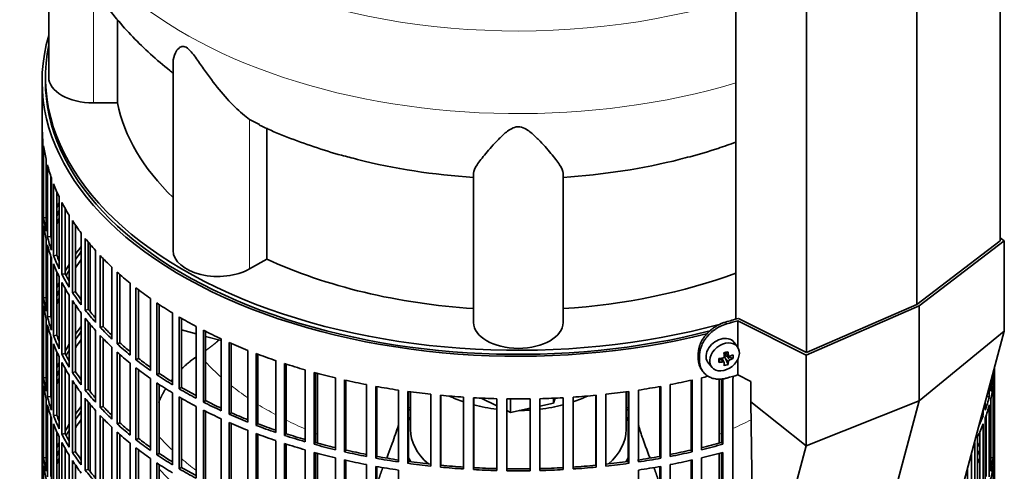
# Model space of a CAD drawing. Header units: millimetres. Extents: x 481 to 1373, y -1380 to 1448.
# Tile 6 of 28: x 1074 to 1370, y -1103 to -967. Entities that reach past the tile are written whole.
import ezdxf

# ---------------------------------------------------------------- set-up
doc = ezdxf.new("R2010")
doc.units = ezdxf.units.MM
for name, color, linetype in [('M5X8_UNI7687', 7, 'Continuous'), ('MID_344-2', 7, 'Continuous'), ('VSI184-254_GIUNT', 7, 'Continuous'), ('VSI344-454_FILTR', 7, 'Continuous'), ('VSI344-454_SUPPO', 7, 'Continuous'), ('VSI344-454_TERMI', 7, 'Continuous'), ('VSI344_DIFFUSORE', 7, 'Continuous')]:
    doc.layers.add(name, color=color, linetype=linetype)

# ---------------------------------------------------------------- blocks, each defined once
blk = doc.blocks.new('SE4')
at = {"layer": 'M5X8_UNI7687', "color": 7, "linetype": 'Continuous', "lineweight": 35}
for p, q in [((1289.86, -1065.87), (1288.86, -1064.52)), ((1286.05, -1067.58), (1287.22, -1068.59)), ((1286.13, -1067.65), (1286.13, -1068.53)), ((1281.08, -1070.8), (1282.19, -1072.06)), ((1284.26, -1070.54), (1284.62, -1069.35)), ((1285.79, -1070.53), (1285.09, -1069.27)), ((1287.01, -1071.14), (1286.1, -1069.17)), ((1288.5, -1069.4), (1286.55, -1068.64))]:
    blk.add_line(p, q, dxfattribs=at)
at = {"layer": 'M5X8_UNI7687', "color": 4, "linetype": 'Continuous', "lineweight": 9}
for p, q in [((1286.18, -1067.55), (1287.11, -1068.35)), ((1285.37, -1070.38), (1284.78, -1069.33)), ((1287.11, -1070.32), (1286.1, -1069.17)), ((1286.55, -1068.64), (1287.56, -1069.79))]:
    blk.add_line(p, q, dxfattribs=at)
at = {"layer": 'M5X8_UNI7687', "color": 7, "linetype": 'Continuous', "lineweight": 35}
for centre, major_axis, ratio, start_param, end_param in [((1284.9, -1067.57), (3.89, 3.14), 0.739997, 0, 3.172175), ((1284.9, -1067.57), (3.89, 3.14), 0.739997, 6.252603, 6.283185), ((1283.21, -1067.98), (8.97, 2.29), 0.035701, -1.293098, -1.143406), ((1282.43, -1064.3), (2.06, -9.79), 0.279258, 1.046834, 1.161394), ((1282.15, -1064.37), (3.16, -9.49), 0.408248, 1.007206, 1.121766), ((1282.29, -1064.46), (9.99, 0.43), 0.510658, -1.393505, -1.278945), ((1285.99, -1064.73), (-1.01, -9.2), 0.152739, -1.021742, -0.87205), ((1282.29, -1064.21), (9.99, -0.48), 0.639648, -1.340934, -1.226375), ((1282.43, -1064.3), (2.06, -9.79), 0.279258, 0.690017, 0.804576), ((1286.36, -1068.82), (0.391, 0.312), 0.744948, 1.56038, 2.087178), ((1286.56, -1069.05), (-0.449, 0.845), 0.482969, 0.934611, 1.452812), ((1286.56, -1069.05), (-0.837, 0.408), 0.40333, 4.914112, 5.432313), ((1282.15, -1064.37), (3.16, -9.49), 0.408248, 0.650389, 0.764948), ((1282.29, -1064.46), (9.99, 0.43), 0.510658, -1.036687, -0.922127), ((1282.29, -1064.21), (9.99, -0.48), 0.639648, -0.984117, -0.869557), ((1280.44, -1066.23), (6.65, -6.44), 0.71261, 0.529363, 0.679055), ((1283.21, -1062.98), (7.61, -5.28), 0.901051, 5.557555, 5.707247)]:
    blk.add_ellipse(centre, major_axis=major_axis, ratio=ratio, start_param=start_param, end_param=end_param, dxfattribs=at)
blk.add_ellipse((1285.96, -1068.88), major_axis=(-3.84, -3.1), ratio=0.739997, dxfattribs=at)
for points in [[(1285.37, -1069.22), (1285.39, -1069.22), (1285.42, -1069.21), (1285.47, -1069.2), (1285.51, -1069.18), (1285.55, -1069.15), (1285.59, -1069.13), (1285.63, -1069.1), (1285.67, -1069.07), (1285.7, -1069.03), (1285.73, -1068.99), (1285.76, -1068.95), (1285.78, -1068.91), (1285.8, -1068.87), (1285.81, -1068.83), (1285.82, -1068.78), (1285.82, -1068.74), (1285.82, -1068.71), (1285.82, -1068.69)], [(1285.82, -1070.67), (1285.82, -1070.65), (1285.82, -1070.63), (1285.82, -1070.59), (1285.81, -1070.56), (1285.8, -1070.53), (1285.78, -1070.5), (1285.76, -1070.48), (1285.73, -1070.45), (1285.7, -1070.43), (1285.67, -1070.41), (1285.63, -1070.4), (1285.59, -1070.38), (1285.55, -1070.38), (1285.51, -1070.37), (1285.47, -1070.37), (1285.42, -1070.37), (1285.39, -1070.38), (1285.37, -1070.38)], [(1287.11, -1068.35), (1287.11, -1068.36), (1287.11, -1068.39), (1287.12, -1068.43), (1287.14, -1068.47), (1287.15, -1068.5), (1287.17, -1068.53), (1287.2, -1068.56), (1287.22, -1068.59), (1287.25, -1068.61), (1287.29, -1068.63), (1287.32, -1068.64), (1287.36, -1068.65), (1287.4, -1068.66), (1287.44, -1068.66), (1287.48, -1068.65), (1287.52, -1068.65), (1287.55, -1068.64), (1287.56, -1068.63)], [(1287.56, -1069.79), (1287.55, -1069.8), (1287.52, -1069.81), (1287.48, -1069.83), (1287.44, -1069.85), (1287.4, -1069.88), (1287.36, -1069.91), (1287.32, -1069.94), (1287.29, -1069.97), (1287.25, -1070.01), (1287.22, -1070.05), (1287.2, -1070.09), (1287.17, -1070.13), (1287.15, -1070.17), (1287.14, -1070.2), (1287.12, -1070.24), (1287.11, -1070.28), (1287.11, -1070.31), (1287.11, -1070.32)]]:
    blk.add_open_spline(points, degree=3, dxfattribs=at)
at = {"layer": 'MID_344-2', "color": 7, "linetype": 'Continuous', "lineweight": 35}
for p, q in [((1368.96, -1033.91), (1368.96, -665.82)), ((1343.9, -1053.11), (1343.9, -684.78)), ((1289.35, -689.1), (1289.35, -1057.5)), ((1310.64, -1067.58), (1310.64, -699.25))]:
    blk.add_line(p, q, dxfattribs=at)
at = {"layer": 'VSI184-254_GIUNT', "color": 7, "linetype": 'Continuous', "lineweight": 35}
for p, q in [((1191.33, -1079.39), (1191.33, -1090.76)), ((1256.33, -1090.76), (1256.33, -1079.39))]:
    blk.add_line(p, q, dxfattribs=at)
for centre, major_axis, start_param, end_param in [((1223.83, -1066.26), (-32.5, 0), 0.875493, 1.038932), ((1223.83, -1066.26), (-32.5, 0), -4.180525, -4.017085), ((1223.83, -1066.26), (-32.5, 0), 1.14425, 1.369498), ((1223.83, -1066.26), (-32.5, 0), 1.577864, 1.67924), ((1223.83, -1066.26), (-32.5, 0), 1.772095, 1.997343), ((1223.83, -1093.58), (34.5, 0), -3.483762, -3.431632), ((1223.83, -1093.58), (34.5, 0), 0.29004, 0.342169), ((1223.83, -1090.76), (-32.5, 0), 0, 0.584062), ((1223.83, -1090.76), (-32.5, 0), 2.557531, 3.141593), ((1223.83, -1093.58), (34.5, 0), 3.431632, 3.493649), ((1223.83, -1093.58), (34.5, 0), -0.352057, -0.29004)]:
    blk.add_ellipse(centre, major_axis=major_axis, ratio=0.57735, start_param=start_param, end_param=end_param, dxfattribs=at)
at = {"layer": 'VSI344-454_FILTR', "color": 7, "linetype": 'Continuous', "lineweight": 35}
for p, q in [((1080.33, -985.84), (1080.33, -1225.89)), ((1080.34, -1021.19), (1080.34, -999.56)), ((1080.59, -1025.25), (1080.59, -1003.62)), ((1080.79, -1026.97), (1080.79, -1005.33)), ((1081.53, -1031.01), (1081.53, -1009.37)), ((1081.95, -1032.72), (1081.95, -1011.08)), ((1082.93, -1032.62), (1082.93, -1014.39)), ((1083.17, -1036.72), (1083.17, -1015.08)), ((1083.79, -1038.4), (1083.79, -1016.76)), ((1084.76, -1038.26), (1084.76, -1019.11)), ((1080.59, -1021.19), (1080.34, -1021.19)), ((1085.49, -1042.34), (1085.49, -1020.7)), ((1086.31, -1044), (1086.31, -1022.36)), ((1080.34, -1045.28), (1080.34, -1023.64)), ((1087.26, -1043.82), (1087.26, -1024.13)), ((1088.48, -1047.86), (1088.48, -1026.22)), ((1080.59, -1049.34), (1080.59, -1027.7)), ((1081.53, -1026.93), (1080.79, -1026.97)), ((1080.79, -1051.06), (1080.79, -1029.42)), ((1089.5, -1049.48), (1089.5, -1027.84)), ((1090.43, -1049.26), (1090.43, -1029.23)), ((1092.14, -1053.24), (1092.14, -1031.61)), ((1081.53, -1055.1), (1081.53, -1033.46)), ((1082.93, -1032.62), (1081.95, -1032.72)), ((1081.95, -1056.8), (1081.95, -1035.17)), ((1093.35, -1054.82), (1093.35, -1033.18)), ((1094.25, -1054.56), (1094.25, -1034.29)), ((1084.76, -1038.26), (1083.79, -1038.4)), ((1096.44, -1058.47), (1096.44, -1036.83)), ((1082.93, -1056.7), (1082.93, -1038.47)), ((1083.17, -1060.8), (1083.17, -1039.16)), ((1083.79, -1062.49), (1083.79, -1040.85)), ((1097.84, -1059.99), (1097.84, -1038.35)), ((1098.7, -1059.7), (1098.7, -1039.25)), ((1084.76, -1062.35), (1084.76, -1043.2)), ((1087.26, -1043.82), (1086.31, -1044)), ((1101.35, -1063.5), (1101.35, -1041.87)), ((1102.94, -1064.96), (1102.94, -1043.33)), ((1103.76, -1064.64), (1103.76, -1044.07)), ((1080.59, -1045.28), (1080.34, -1045.28)), ((1085.49, -1066.43), (1085.49, -1044.79)), ((1086.31, -1068.08), (1086.31, -1046.45)), ((1106.87, -1068.33), (1106.87, -1046.69)), ((1080.34, -1069.37), (1080.34, -1047.73)), ((1087.26, -1067.9), (1087.26, -1048.22)), ((1090.43, -1049.26), (1089.5, -1049.48)), ((1108.62, -1069.72), (1108.62, -1048.09)), ((1109.41, -1069.37), (1109.41, -1048.69)), ((1080.59, -1073.43), (1080.59, -1051.79)), ((1081.53, -1051.01), (1080.79, -1051.06)), ((1088.48, -1071.95), (1088.48, -1050.31)), ((1089.5, -1073.56), (1089.5, -1051.93)), ((1112.95, -1072.93), (1112.95, -1051.29)), ((1114.87, -1074.24), (1114.87, -1052.61)), ((1115.61, -1073.86), (1115.61, -1053.1)), ((1080.79, -1075.14), (1080.79, -1053.51)), ((1090.43, -1073.35), (1090.43, -1053.31)), ((1092.14, -1077.33), (1092.14, -1055.69)), ((1094.25, -1054.56), (1093.35, -1054.82)), ((1119.58, -1077.26), (1119.58, -1055.63)), ((1081.53, -1079.18), (1081.53, -1057.55)), ((1082.93, -1056.7), (1081.95, -1056.8)), ((1093.35, -1078.9), (1093.35, -1057.27)), ((1094.25, -1078.65), (1094.25, -1058.38)), ((1121.65, -1078.5), (1121.65, -1056.86)), ((1122.34, -1078.09), (1122.34, -1057.27)), ((1081.95, -1080.89), (1081.95, -1059.25)), ((1096.44, -1082.55), (1096.44, -1060.92)), ((1098.7, -1059.7), (1097.84, -1059.99)), ((1126.71, -1081.32), (1126.71, -1059.69)), ((1128.93, -1082.48), (1128.93, -1060.84)), ((1129.57, -1082.03), (1129.57, -1061.16)), ((1280.61, -1061.92), (1280.61, -1061.93)), ((1082.93, -1080.79), (1082.93, -1062.56)), ((1083.17, -1084.89), (1083.17, -1063.25)), ((1084.76, -1062.35), (1083.79, -1062.49)), ((1083.79, -1086.57), (1083.79, -1064.94)), ((1097.84, -1084.07), (1097.84, -1062.44)), ((1098.7, -1083.78), (1098.7, -1063.34)), ((1103.76, -1064.64), (1102.94, -1064.96)), ((1134.32, -1085.09), (1134.32, -1063.45)), ((1136.67, -1086.15), (1136.67, -1064.51)), ((1137.25, -1085.68), (1137.25, -1064.77)), ((1084.76, -1086.43), (1084.76, -1067.28)), ((1087.26, -1067.9), (1086.31, -1068.08)), ((1101.35, -1087.59), (1101.35, -1065.95)), ((1102.94, -1089.05), (1102.94, -1067.41)), ((1142.36, -1088.53), (1142.36, -1066.9)), ((1144.83, -1089.5), (1144.83, -1067.86)), ((1080.59, -1069.36), (1080.34, -1069.37)), ((1085.49, -1090.51), (1085.49, -1068.88)), ((1086.31, -1092.17), (1086.31, -1070.53)), ((1103.76, -1088.73), (1103.76, -1068.15)), ((1106.87, -1092.42), (1106.87, -1070.78)), ((1109.41, -1069.37), (1108.62, -1069.72)), ((1145.36, -1089.01), (1145.36, -1068.06)), ((1150.8, -1091.65), (1150.8, -1070.01)), ((1153.38, -1092.51), (1153.38, -1070.87)), ((1080.34, -1093.45), (1080.34, -1071.82)), ((1087.26, -1091.99), (1087.26, -1072.3)), ((1090.43, -1073.35), (1089.5, -1073.56)), ((1108.62, -1093.81), (1108.62, -1072.17)), ((1109.41, -1093.46), (1109.41, -1072.78)), ((1115.61, -1073.86), (1114.87, -1074.24)), ((1153.85, -1092), (1153.85, -1071.02)), ((1159.59, -1094.42), (1159.59, -1072.78)), ((1162.27, -1095.17), (1162.27, -1073.53)), ((1162.68, -1094.64), (1162.68, -1073.65)), ((1366.87, -1075.14), (1366.87, -1073.76)), ((1367.08, -1073.43), (1367.08, -1072.99)), ((1367.33, -1218.54), (1367.33, -1072.04)), ((1367.33, -1093.45), (1367.33, -1072.07)), ((1080.59, -1097.51), (1080.59, -1075.88)), ((1081.53, -1075.1), (1080.79, -1075.14)), ((1088.48, -1096.03), (1088.48, -1074.39)), ((1089.5, -1097.65), (1089.5, -1076.01)), ((1112.95, -1097.01), (1112.95, -1075.37)), ((1114.87, -1098.33), (1114.87, -1076.69)), ((1168.7, -1096.82), (1168.7, -1075.19)), ((1171.46, -1097.47), (1171.46, -1075.83)), ((1171.8, -1096.93), (1171.8, -1075.91)), ((1275.86, -1096.93), (1275.86, -1075.91)), ((1276.2, -1097.47), (1276.2, -1075.83)), ((1278.97, -1096.82), (1278.97, -1075.19)), ((1284.99, -1094.64), (1284.99, -1075.41)), ((1285.4, -1095.17), (1285.4, -1075.37)), ((1288.42, -1297.42), (1288.42, -1076.15)), ((1366.14, -1079.18), (1366.14, -1076.51)), ((1366.51, -1075.12), (1366.87, -1075.14)), ((1367.08, -1097.51), (1367.08, -1075.88)), ((1080.79, -1099.23), (1080.79, -1077.59)), ((1090.43, -1097.43), (1090.43, -1077.4)), ((1092.14, -1101.42), (1092.14, -1079.78)), ((1094.25, -1078.65), (1093.35, -1078.9)), ((1115.61, -1097.94), (1115.61, -1077.19)), ((1119.58, -1101.35), (1119.58, -1079.71)), ((1122.34, -1078.09), (1121.65, -1078.5)), ((1178.07, -1098.86), (1178.07, -1077.22)), ((1180.91, -1099.39), (1180.91, -1077.75)), ((1181.19, -1098.83), (1181.19, -1077.8)), ((1187.67, -1100.51), (1187.67, -1078.87)), ((1190.57, -1100.93), (1190.57, -1079.29)), ((1190.77, -1100.36), (1190.77, -1079.32)), ((1256.89, -1100.36), (1256.89, -1079.32)), ((1257.1, -1100.93), (1257.1, -1079.29)), ((1259.99, -1100.51), (1259.99, -1078.87)), ((1266.48, -1098.83), (1266.48, -1077.8)), ((1266.76, -1099.39), (1266.76, -1077.75)), ((1269.59, -1098.86), (1269.59, -1077.22)), ((1365.72, -1080.89), (1365.72, -1078.06)), ((1366.87, -1099.23), (1366.87, -1077.59)), ((1081.53, -1103.27), (1081.53, -1081.63)), ((1082.93, -1080.79), (1081.95, -1080.89)), ((1093.35, -1102.99), (1093.35, -1081.35)), ((1094.25, -1102.74), (1094.25, -1082.46)), ((1121.65, -1102.59), (1121.65, -1080.95)), ((1122.34, -1102.17), (1122.34, -1081.36)), ((1129.57, -1082.03), (1128.93, -1082.48)), ((1197.45, -1101.77), (1197.45, -1080.13)), ((1200.38, -1102.07), (1200.38, -1080.43)), ((1200.52, -1101.5), (1200.52, -1080.45)), ((1207.35, -1102.63), (1207.35, -1081)), ((1210.32, -1102.81), (1210.32, -1081.18)), ((1210.39, -1102.24), (1210.39, -1081.18)), ((1217.34, -1103.1), (1217.34, -1081.46)), ((1220.32, -1103.16), (1220.32, -1081.52)), ((1227.35, -1103.16), (1227.35, -1081.52)), ((1230.33, -1103.1), (1230.33, -1081.46)), ((1237.28, -1102.24), (1237.28, -1081.18)), ((1237.35, -1102.81), (1237.35, -1081.18)), ((1240.32, -1102.63), (1240.32, -1081)), ((1247.14, -1101.5), (1247.14, -1080.45)), ((1247.28, -1102.07), (1247.28, -1080.43)), ((1250.22, -1101.77), (1250.22, -1080.13)), ((1364.5, -1084.89), (1364.5, -1082.61)), ((1364.98, -1080.81), (1365.72, -1080.89)), ((1366.14, -1103.27), (1366.14, -1081.63)), ((1081.95, -1104.98), (1081.95, -1083.34)), ((1096.44, -1106.64), (1096.44, -1085)), ((1098.7, -1083.78), (1097.84, -1084.07)), ((1126.71, -1105.41), (1126.71, -1083.77)), ((1128.93, -1106.56), (1128.93, -1084.92)), ((1129.57, -1106.12), (1129.57, -1085.25)), ((1137.25, -1085.68), (1136.67, -1086.15)), ((1363.88, -1086.57), (1363.88, -1084.93)), ((1365.72, -1104.98), (1365.72, -1083.34)), ((1082.93, -1104.88), (1082.93, -1086.65)), ((1083.17, -1108.98), (1083.17, -1087.34)), ((1084.76, -1086.43), (1083.79, -1086.57)), ((1097.84, -1108.16), (1097.84, -1086.52)), ((1098.7, -1107.87), (1098.7, -1087.43)), ((1103.76, -1088.73), (1102.94, -1089.05)), ((1134.32, -1109.17), (1134.32, -1087.54)), ((1136.67, -1110.23), (1136.67, -1088.6)), ((1363.46, -1086.51), (1363.88, -1086.57)), ((1364.5, -1108.97), (1364.5, -1087.34)), ((1364.74, -1104.88), (1364.74, -1086.65)), ((1083.79, -1110.66), (1083.79, -1089.02)), ((1084.76, -1110.52), (1084.76, -1091.37)), ((1101.35, -1111.68), (1101.35, -1090.04)), ((1102.94, -1113.14), (1102.94, -1091.5)), ((1137.25, -1109.77), (1137.25, -1088.85)), ((1142.36, -1112.62), (1142.36, -1090.98)), ((1145.36, -1089.01), (1144.83, -1089.5)), ((1362.91, -1110.52), (1362.91, -1091.37)), ((1363.88, -1110.66), (1363.88, -1089.02)), ((1080.59, -1093.45), (1080.34, -1093.45)), ((1085.49, -1114.6), (1085.49, -1092.96)), ((1087.26, -1091.99), (1086.31, -1092.17)), ((1086.31, -1116.26), (1086.31, -1094.62)), ((1103.76, -1112.81), (1103.76, -1092.24)), ((1109.41, -1093.46), (1108.62, -1093.81)), ((1144.83, -1113.58), (1144.83, -1091.95)), ((1145.36, -1113.09), (1145.36, -1092.15)), ((1150.8, -1115.74), (1150.8, -1094.1)), ((1153.85, -1092), (1153.38, -1092.51)), ((1162.68, -1094.64), (1162.27, -1095.17)), ((1284.99, -1094.64), (1285.4, -1095.17)), ((1361.36, -1116.26), (1361.36, -1094.62)), ((1362.18, -1114.6), (1362.18, -1092.96)), ((1367.08, -1093.45), (1367.33, -1093.45)), ((1080.34, -1117.54), (1080.34, -1095.9)), ((1087.26, -1116.08), (1087.26, -1096.39)), ((1090.43, -1097.43), (1089.5, -1097.65)), ((1106.87, -1116.51), (1106.87, -1094.87)), ((1108.62, -1117.9), (1108.62, -1096.26)), ((1109.41, -1117.54), (1109.41, -1096.87)), ((1153.38, -1116.6), (1153.38, -1094.96)), ((1153.85, -1116.09), (1153.85, -1095.11)), ((1159.59, -1118.5), (1159.59, -1096.87)), ((1162.27, -1119.26), (1162.27, -1097.62)), ((1171.8, -1096.93), (1171.46, -1097.47)), ((1275.86, -1096.93), (1276.2, -1097.47)), ((1285.4, -1119.26), (1285.4, -1097.62)), ((1367.33, -1117.54), (1367.33, -1095.9)), ((1080.59, -1121.6), (1080.59, -1099.96)), ((1081.53, -1099.19), (1080.79, -1099.23)), ((1088.48, -1120.12), (1088.48, -1098.48)), ((1089.5, -1121.74), (1089.5, -1100.1)), ((1112.95, -1121.1), (1112.95, -1099.46)), ((1115.61, -1097.94), (1114.87, -1098.33)), ((1162.68, -1118.73), (1162.68, -1097.73)), ((1168.7, -1120.91), (1168.7, -1099.27)), ((1171.46, -1121.56), (1171.46, -1099.92)), ((1171.8, -1121.01), (1171.8, -1100)), ((1181.19, -1098.83), (1180.91, -1099.39)), ((1190.77, -1100.36), (1190.57, -1100.93)), ((1256.89, -1100.36), (1257.1, -1100.93)), ((1266.48, -1098.83), (1266.76, -1099.39)), ((1275.86, -1121.01), (1275.86, -1100)), ((1276.2, -1121.56), (1276.2, -1099.92)), ((1278.97, -1120.91), (1278.97, -1099.27)), ((1284.99, -1118.73), (1284.99, -1097.73)), ((1360.4, -1116.08), (1360.4, -1097.9)), ((1366.14, -1099.19), (1366.87, -1099.23)), ((1367.08, -1121.6), (1367.08, -1099.96)), ((1080.79, -1123.32), (1080.79, -1101.68)), ((1090.43, -1121.52), (1090.43, -1101.49)), ((1094.25, -1102.74), (1093.35, -1102.99)), ((1114.87, -1122.42), (1114.87, -1100.78)), ((1115.61, -1122.03), (1115.61, -1101.28)), ((1122.34, -1102.17), (1121.65, -1102.59)), ((1178.07, -1122.94), (1178.07, -1101.31)), ((1180.91, -1123.48), (1180.91, -1101.84)), ((1181.19, -1122.92), (1181.19, -1101.89)), ((1187.67, -1124.6), (1187.67, -1102.96)), ((1200.52, -1101.5), (1200.38, -1102.07)), ((1210.39, -1102.24), (1210.32, -1102.81)), ((1237.28, -1102.24), (1237.35, -1102.81)), ((1247.14, -1101.5), (1247.28, -1102.07)), ((1259.99, -1124.6), (1259.99, -1102.96)), ((1266.48, -1122.92), (1266.48, -1101.89)), ((1266.76, -1123.48), (1266.76, -1101.84)), ((1269.59, -1122.94), (1269.59, -1101.31)), ((1359.18, -1120.12), (1359.18, -1102.46)), ((1366.87, -1123.32), (1366.87, -1101.68))]:
    blk.add_line(p, q, dxfattribs=at)
for centre, radius, start, end in [((1223.83, -833.05), 248.5, 269.189, 270.811), ((1223.83, -855.84), 246.77, 269.1833, 270.8167), ((1223.83, -854.68), 248.5, 269.189, 270.811)]:
    blk.add_arc(centre, radius, start, end, dxfattribs=at)
for centre, major_axis, start_param, end_param in [((1223.83, -985.84), (143.5, 0), 2.974441, 5.121361), ((1223.83, -985.84), (142.5, 0), 3.141593, 5.132862), ((1223.83, -998.7), (-143.5, 0), 0.010392, 0.059421), ((1223.83, -998.7), (-143.5, 0), 0.080205, 0.129234), ((1223.83, -998.7), (-143.5, 0), 0.150018, 0.199048), ((1223.83, -998.7), (-143.5, 0), 0.219831, 0.268861), ((1223.83, -1020.33), (-143.5, 0), 0.010392, 0.059421), ((1223.83, -1044.42), (-143.5, 0), -0.268861, -0.248955), ((1223.83, -998.7), (-143.5, 0), 0.289645, 0.338674), ((1223.83, -1022.78), (-143.5, 0), 0.010392, 0.059421), ((1223.83, -1044.42), (-142.5, 0), -0.242088, -0.219659), ((1223.83, -1020.33), (-143.5, 0), 0.080205, 0.129234), ((1223.83, -1022.78), (-143.5, 0), 0.080205, 0.129234), ((1223.83, -1044.42), (-143.5, 0), -0.199048, -0.190533), ((1223.83, -1046.87), (-142.5, 0), -0.242088, -0.219659), ((1223.83, -998.7), (-143.5, 0), 0.359458, 0.408487), ((1223.83, -1044.42), (-142.5, 0), -0.160582, -0.149846), ((1223.83, -1020.33), (-143.5, 0), 0.150018, 0.199048), ((1223.83, -1022.78), (-143.5, 0), 0.150018, 0.199048), ((1223.83, -1020.33), (-142.5, 0), 0.149846, 0.160582), ((1223.83, -998.7), (-143.5, 0), 0.429271, 0.4783), ((1223.83, -1020.33), (-142.5, 0), 0.219659, 0.242088), ((1223.83, -1068.51), (-143.5, 0), -0.408487, -0.377404), ((1223.83, -1068.51), (-142.5, 0), -0.391958, -0.359286), ((1223.83, -1020.33), (-143.5, 0), 0.219831, 0.268861), ((1223.83, -1022.78), (-143.5, 0), 0.219831, 0.268861), ((1223.83, -1068.51), (-143.5, 0), -0.338674, -0.312019), ((1223.83, -1070.96), (-142.5, 0), -0.391958, -0.359286), ((1223.83, -998.7), (-143.5, 0), 0.499084, 0.548113), ((1223.83, -1020.33), (-143.5, 0), 0.289645, 0.338674), ((1223.83, -1020.33), (-142.5, 0), 0.289473, 0.318152), ((1223.83, -1068.51), (-142.5, 0), -0.318152, -0.297119), ((1223.83, -998.7), (-143.5, 0), 0.568897, 0.617927), ((1223.83, -1044.42), (-143.5, 0), 0.010392, 0.059421), ((1223.83, -1068.51), (-143.5, 0), -0.268861, -0.248955), ((1223.83, -1022.78), (-143.5, 0), 0.289645, 0.338674), ((1223.83, -1046.87), (-143.5, 0), 0.010392, 0.059421), ((1223.83, -1068.51), (-142.5, 0), -0.242088, -0.219659), ((1223.83, -1020.33), (-143.5, 0), 0.359458, 0.408487), ((1223.83, -1020.33), (-142.5, 0), 0.359286, 0.391958), ((1223.83, -998.7), (-143.5, 0), 0.63871, 0.68774), ((1223.83, -1044.42), (-143.5, 0), 0.080205, 0.129234), ((1223.83, -1068.51), (-143.5, 0), -0.199048, -0.190533), ((1223.83, -1070.96), (-142.5, 0), -0.242088, -0.219659), ((1223.83, -1022.78), (-143.5, 0), 0.359458, 0.408487), ((1223.83, -998.7), (-143.5, 0), 0.708524, 0.757553), ((1223.83, -1046.87), (-143.5, 0), 0.080205, 0.129234), ((1223.83, -1068.51), (-142.5, 0), -0.160582, -0.149846), ((1223.83, -1020.33), (-143.5, 0), 0.429271, 0.4783), ((1223.83, -1020.33), (-142.5, 0), 0.429099, 0.464583), ((1223.83, -1044.42), (-143.5, 0), 0.150018, 0.199048), ((1223.83, -1044.42), (-142.5, 0), 0.149846, 0.160582), ((1223.83, -1022.78), (-143.5, 0), 0.429271, 0.4783), ((1223.83, -998.7), (-143.5, 0), 0.778337, 0.827366), ((1223.83, -1046.87), (-143.5, 0), 0.150018, 0.199048), ((1223.83, -1092.59), (-143.5, 0), -0.408487, -0.377404), ((1223.83, -1092.59), (-142.5, 0), -0.391958, -0.359286), ((1223.83, -1020.33), (-143.5, 0), 0.499084, 0.548113), ((1223.83, -1020.33), (-142.5, 0), 0.498912, 0.536508), ((1223.83, -998.7), (-143.5, 0), 0.84815, 0.897179), ((1223.83, -1044.42), (-143.5, 0), 0.219831, 0.268861), ((1223.83, -1046.87), (-143.5, 0), 0.219831, 0.268861), ((1223.83, -1044.42), (-142.5, 0), 0.219659, 0.242088), ((1223.83, -1095.04), (-142.5, 0), -0.391958, -0.359286), ((1223.83, -1022.78), (-143.5, 0), 0.499084, 0.548113), ((1223.83, -1020.33), (-143.5, 0), 0.568897, 0.617927), ((1223.83, -1020.33), (-142.5, 0), 0.568725, 0.607984), ((1223.83, -998.7), (-143.5, 0), 0.917963, 0.966992), ((1223.83, -1092.59), (-143.5, 0), -0.338674, -0.312019), ((1223.83, -1044.42), (-142.5, 0), 0.289473, 0.318152), ((1223.83, -1092.59), (-142.5, 0), -0.318152, -0.297119), ((1223.83, -1022.78), (-143.5, 0), 0.568897, 0.617927), ((1223.83, -998.7), (-143.5, 0), 0.987776, 1.036806), ((1223.83, -1068.51), (-143.5, 0), 0.010392, 0.059421), ((1223.83, -1092.59), (-143.5, 0), -0.268861, -0.248955), ((1223.83, -1044.42), (-143.5, 0), 0.289645, 0.338674), ((1223.83, -1046.87), (-143.5, 0), 0.289645, 0.338674), ((1223.83, -1020.33), (-143.5, 0), 0.63871, 0.68774), ((1223.83, -1020.33), (-142.5, 0), 0.638538, 0.679153), ((1223.83, -998.7), (-143.5, 0), 1.057589, 1.106619), ((1223.83, -1070.96), (-143.5, 0), 0.010392, 0.059421), ((1223.83, -1092.59), (-142.5, 0), -0.242088, -0.219659), ((1223.83, -1044.42), (-143.5, 0), 0.359458, 0.408487), ((1223.83, -1044.42), (-142.5, 0), 0.359286, 0.391958), ((1223.83, -1022.78), (-143.5, 0), 0.63871, 0.68774), ((1223.83, -1020.33), (-142.5, 0), 0.708352, 0.750104), ((1223.83, -998.7), (-143.5, 0), 1.127403, 1.176432), ((1223.83, -1070.96), (143.5, 0), 6.223771, 6.269479), ((1223.83, -1068.51), (143.5, 0), -0.059414, -0.051136), ((1223.83, -1068.51), (-143.5, 0), 0.080205, 0.129234), ((1223.83, -1092.59), (-143.5, 0), -0.199048, -0.190533), ((1223.83, -1095.04), (-142.5, 0), -0.242088, -0.219659), ((1223.83, -1046.87), (-143.5, 0), 0.359458, 0.408487), ((1223.83, -1020.33), (-143.5, 0), 0.708524, 0.757553), ((1223.83, -1022.78), (-143.5, 0), 0.708524, 0.757553), ((1223.83, -998.7), (-143.5, 0), 1.197216, 1.246245), ((1223.83, -998.7), (143.5, 0), -1.246245, -1.197216), ((1223.83, -998.7), (143.5, 0), -1.176432, -1.161145), ((1223.83, -1068.51), (143.5, 0), -0.129227, -0.080212), ((1223.83, -1070.96), (-143.5, 0), 0.080205, 0.129234), ((1223.83, -1092.59), (-142.5, 0), -0.160582, -0.149846), ((1223.83, -1044.42), (-143.5, 0), 0.429271, 0.4783), ((1223.83, -1044.42), (-142.5, 0), 0.429099, 0.464583), ((1223.83, -1020.33), (-143.5, 0), 0.778337, 0.827366), ((1223.83, -1020.33), (-142.5, 0), 0.778165, 0.820895), ((1223.83, -998.7), (-143.5, 0), 1.267029, 1.316058), ((1223.83, -998.7), (-143.5, 0), 1.336842, 1.385871), ((1223.83, -998.7), (143.5, 0), -1.385871, -1.336842), ((1223.83, -998.7), (143.5, 0), -1.316058, -1.267029), ((1223.83, -1070.96), (143.5, 0), -0.129227, -0.080212), ((1223.83, -1068.51), (-143.5, 0), 0.150018, 0.199048), ((1223.83, -1068.51), (-142.5, 0), 0.149846, 0.160582), ((1223.83, -1046.87), (-143.5, 0), 0.429271, 0.4783), ((1223.83, -1022.78), (-143.5, 0), 0.778337, 0.827366), ((1223.83, -1020.33), (-143.5, 0), 0.84815, 0.897179), ((1223.83, -1020.33), (-142.5, 0), 0.847978, 0.891566), ((1223.83, -998.7), (-143.5, 0), 1.406655, 1.455685), ((1223.83, -998.7), (-143.5, 0), 1.476469, 1.525498), ((1223.83, -998.7), (143.5, 0), 4.757688, 4.806717), ((1223.83, -998.7), (143.5, 0), -1.455685, -1.406655), ((1223.83, -1068.51), (143.5, 0), -0.199041, -0.150025), ((1223.83, -1070.96), (-143.5, 0), 0.150018, 0.199048), ((1223.83, -1116.68), (-143.5, 0), -0.408487, -0.377404), ((1223.83, -1116.68), (-142.5, 0), -0.391958, -0.359286), ((1223.83, -1044.42), (-143.5, 0), 0.499084, 0.548113), ((1223.83, -1044.42), (-142.5, 0), 0.498912, 0.536508), ((1223.83, -1022.78), (-143.5, 0), 0.84815, 0.897179), ((1223.83, -1020.33), (-142.5, 0), 0.917791, 0.962144), ((1223.83, -1164.85), (-143.5, 0), -1.342333, -1.336842), ((1223.83, -1164.85), (-142.5, 0), -1.340701, -1.33667), ((1223.83, -1164.85), (143.5, 0), 1.336842, 1.342333), ((1223.83, -1164.85), (142.5, 0), 1.33667, 1.340701), ((1223.83, -1070.96), (143.5, 0), -0.199041, -0.150025), ((1223.83, -1068.51), (-143.5, 0), 0.219831, 0.268861), ((1223.83, -1068.51), (-142.5, 0), 0.219659, 0.242088), ((1223.83, -1119.13), (-142.5, 0), -0.391958, -0.359286), ((1223.83, -1046.87), (-143.5, 0), 0.499084, 0.548113), ((1223.83, -1044.42), (-142.5, 0), 0.568725, 0.607984), ((1223.83, -1020.33), (-143.5, 0), 0.917963, 0.966992), ((1223.83, -1022.78), (-143.5, 0), 0.917963, 0.966992), ((1223.83, -1167.3), (-142.5, 0), -1.339301, -1.33667), ((1223.83, -1167.3), (142.5, 0), 1.33667, 1.339301), ((1223.83, -1068.51), (143.5, 0), -0.255831, -0.219838), ((1223.83, -1070.96), (-143.5, 0), 0.219831, 0.268861), ((1223.83, -1116.68), (-143.5, 0), -0.338674, -0.312019), ((1223.83, -1116.68), (-142.5, 0), -0.318152, -0.297119), ((1223.83, -1044.42), (-143.5, 0), 0.568897, 0.617927), ((1223.83, -1046.87), (-143.5, 0), 0.568897, 0.617927), ((1223.83, -1020.33), (-143.5, 0), 0.987776, 1.036806), ((1223.83, -1020.33), (-142.5, 0), 0.987604, 1.032651), ((1223.83, -1070.96), (143.5, 0), -0.268854, -0.219838), ((1223.83, -1092.59), (-143.5, 0), 0.010392, 0.059421), ((1223.83, -1116.68), (-143.5, 0), -0.268861, -0.248955), ((1223.83, -1068.51), (-143.5, 0), 0.289645, 0.338674), ((1223.83, -1070.96), (-143.5, 0), 0.289645, 0.338674), ((1223.83, -1068.51), (-142.5, 0), 0.289473, 0.318152), ((1223.83, -1044.42), (-143.5, 0), 0.63871, 0.68774), ((1223.83, -1044.42), (-142.5, 0), 0.638538, 0.679153), ((1223.83, -1022.78), (-143.5, 0), 0.987776, 1.036806), ((1223.83, -1020.33), (-143.5, 0), 1.057589, 1.106619), ((1223.83, -1020.33), (-142.5, 0), 1.057417, 1.103102), ((1223.83, -1020.33), (-142.5, 0), 1.127231, 1.17351), ((1223.83, -1020.33), (142.5, 0), -1.17351, -1.127231), ((1223.83, -1070.96), (143.5, 0), -0.291989, -0.289652), ((1223.83, -1116.68), (143.5, 0), 0.248961, 0.268854), ((1223.83, -1092.59), (143.5, 0), 6.223771, 6.272786), ((1223.83, -1095.04), (-143.5, 0), 0.010392, 0.059421), ((1223.83, -1116.68), (-142.5, 0), -0.242088, -0.219659), ((1223.83, -1068.51), (-143.5, 0), 0.359458, 0.408487), ((1223.83, -1068.51), (-142.5, 0), 0.359286, 0.391958), ((1223.83, -1046.87), (-143.5, 0), 0.63871, 0.68774), ((1223.83, -1022.78), (-143.5, 0), 1.057589, 1.106619), ((1223.83, -1020.33), (-143.5, 0), 1.127403, 1.176432), ((1223.83, -1022.78), (-143.5, 0), 1.127403, 1.176432), ((1223.83, -1020.33), (-143.5, 0), 1.197216, 1.246245), ((1223.83, -1020.33), (-142.5, 0), 1.197044, 1.243883), ((1223.83, -1020.33), (142.5, 0), -1.243883, -1.197044), ((1223.83, -1020.33), (143.5, 0), -1.246245, -1.197216), ((1223.83, -1020.33), (143.5, 0), -1.176432, -1.127403), ((1223.83, -1022.78), (143.5, 0), -1.176432, -1.127403), ((1223.83, -1116.68), (142.5, 0), 0.219666, 0.24208), ((1223.83, -1095.04), (143.5, 0), 6.223771, 6.272786), ((1223.83, -1092.59), (-143.5, 0), 0.080205, 0.129234), ((1223.83, -1116.68), (-143.5, 0), -0.199048, -0.190533), ((1223.83, -1119.13), (-142.5, 0), -0.242088, -0.219659), ((1223.83, -1070.96), (-143.5, 0), 0.359458, 0.408487), ((1223.83, -1044.42), (-143.5, 0), 0.708524, 0.757553), ((1223.83, -1044.42), (-142.5, 0), 0.708352, 0.750104), ((1223.83, -1022.78), (-143.5, 0), 1.197216, 1.246245), ((1223.83, -1020.33), (-143.5, 0), 1.267029, 1.316058), ((1223.83, -1020.33), (-142.5, 0), 1.266857, 1.31623), ((1223.83, -1020.33), (-142.5, 0), 1.33667, 1.386044), ((1223.83, -1020.33), (142.5, 0), -1.386044, -1.33667), ((1223.83, -1020.33), (142.5, 0), -1.31623, -1.266857), ((1223.83, -1020.33), (143.5, 0), -1.316058, -1.267029), ((1223.83, -1022.78), (143.5, 0), -1.246245, -1.197216), ((1223.83, -1119.13), (142.5, 0), 0.219666, 0.24208), ((1223.83, -1116.68), (143.5, 0), 0.190538, 0.199041), ((1223.83, -1092.59), (143.5, 0), -0.129227, -0.080212), ((1223.83, -1095.04), (-143.5, 0), 0.080205, 0.129234), ((1223.83, -1068.51), (-143.5, 0), 0.429271, 0.4783), ((1223.83, -1068.51), (-142.5, 0), 0.429099, 0.464583), ((1223.83, -1046.87), (-143.5, 0), 0.708524, 0.757553), ((1223.83, -1044.42), (-143.5, 0), 0.778337, 0.827366), ((1223.83, -1044.42), (-142.5, 0), 0.778165, 0.820895), ((1223.83, -1022.78), (-143.5, 0), 1.267029, 1.316058), ((1223.83, -1020.33), (-143.5, 0), 1.336842, 1.385871), ((1223.83, -1020.33), (-143.5, 0), 1.406655, 1.455685), ((1223.83, -1020.33), (-142.5, 0), 1.406483, 1.455857), ((1223.83, -1020.33), (-143.5, 0), 1.476469, 1.525498), ((1223.83, -1020.33), (-142.5, 0), 1.476296, 1.52567), ((1223.83, -1020.33), (142.5, 0), 4.757515, 4.806889), ((1223.83, -1020.33), (143.5, 0), 4.757688, 4.806717), ((1223.83, -1020.33), (142.5, 0), -1.455857, -1.406483), ((1223.83, -1020.33), (143.5, 0), -1.455685, -1.406655), ((1223.83, -1020.33), (143.5, 0), -1.385871, -1.336842), ((1223.83, -1022.78), (143.5, 0), -1.316058, -1.267029), ((1223.83, -1095.04), (143.5, 0), -0.129227, -0.080212)]:
    blk.add_ellipse(centre, major_axis=major_axis, ratio=0.57735, start_param=start_param, end_param=end_param, dxfattribs=at)
blk.add_open_spline([(1288.42, -1076.15), (1288.42, -1076.09), (1288.42, -1075.97), (1288.44, -1075.79), (1288.46, -1075.61), (1288.49, -1075.42), (1288.53, -1075.24), (1288.57, -1075.05), (1288.63, -1074.86), (1288.67, -1074.73), (1288.7, -1074.66), (1288.7, -1074.66)], degree=3, knots=[0, 0, 0, 0, 0.027983, 0.0557899, 0.0834734, 0.1110867, 0.1386835, 0.1663177, 0.1940428, 0.2219119, 0.2249378, 0.2249378, 0.2249378, 0.2249378], dxfattribs=at)
at = {"layer": 'VSI344-454_SUPPO', "color": 7, "linetype": 'Continuous', "lineweight": 35}
for p, q in [((1081.33, -984.61), (1081.33, -985.84)), ((1094.8, -1055.25), (1094.8, -1034.95)), ((1094.8, -1079.34), (1094.8, -1059.04)), ((1122.34, -1060.74), (1126.71, -1061.92)), ((1129.57, -1062.69), (1134.32, -1063.97)), ((1163.35, -1094.83), (1163.35, -1073.83)), ((1284.31, -1094.83), (1284.31, -1075.47)), ((1212.58, -1081.29), (1217.34, -1083.6)), ((1221.43, -1085.58), (1221.43, -1081.53)), ((1234.45, -1082.84), (1234.92, -1081.3)), ((1234.45, -1082.84), (1234.45, -1081.32)), ((1094.8, -1103.43), (1094.8, -1083.13)), ((1220.32, -1085.04), (1221.43, -1085.58)), ((1221.43, -1085.58), (1227.35, -1084.33)), ((1230.33, -1083.71), (1234.45, -1082.84)), ((1256.68, -1088.09), (1256.89, -1087.05)), ((1163.35, -1118.91), (1163.35, -1097.91)), ((1284.31, -1118.91), (1284.31, -1097.91))]:
    blk.add_line(p, q, dxfattribs=at)
blk.add_ellipse((1223.83, -984.61), major_axis=(142.5, 0), ratio=0.57735, start_param=3.023053, end_param=5.154123, dxfattribs=at)
at = {"layer": 'VSI344-454_SUPPO', "color": 4, "linetype": 'Continuous', "lineweight": 9}
for centre, major_axis, start_param, end_param in [((1223.83, -1041.18), (-106.99, 0), 0.492641, 0.579522), ((1223.83, -1041.18), (-106.99, 0), 0.627902, 0.705081), ((1223.83, -1041.18), (-106.99, 0), 0.747348, 0.819367), ((1223.83, -1041.18), (-106.99, 0), 0.857735, 0.926692), ((1223.83, -1041.18), (106.99, 0), -0.922642, -0.855927), ((1223.83, -1060.42), (-122, 0), 0.479891, 0.546105), ((1223.83, -1041.18), (-106.99, 0), 0.962313, 0.96998), ((1223.83, -1041.18), (106.99, 0), -0.96998, -0.962313), ((1223.83, -1060.42), (-122, 0), 0.588316, 0.649986), ((1223.83, -1070.1), (-122, 0), 0.479891, 0.546105)]:
    blk.add_ellipse(centre, major_axis=major_axis, ratio=0.57735, start_param=start_param, end_param=end_param, dxfattribs=at)
at = {"layer": 'VSI344-454_SUPPO', "color": 7, "linetype": 'Continuous', "lineweight": 35}
for points, degree, knots in [([(1129.62, -1066.92), (1131.26, -1065.76), (1132.82, -1064.48), (1133.23, -1064.15), (1133.63, -1063.81)], 2, [0.04620798, 0.04620798, 0.04620798, 0.125, 0.125, 0.14573255, 0.14573255, 0.14573255]), ([(1115.42, -1082.69), (1116.27, -1080.56), (1117.53, -1078.5), (1117.56, -1078.47), (1117.58, -1078.43)], 2, [0.3285415, 0.3285415, 0.3285415, 0.5, 0.5, 0.5029097, 0.5029097, 0.5029097]), ([(1187.7, -1089.39), (1187.11, -1091.27), (1186.49, -1093.12), (1185.45, -1096.03), (1185.05, -1097.1), (1184.48, -1098.55), (1184.32, -1098.96), (1184.16, -1099.37)], 3, [0.7699646, 0.7699646, 0.7699646, 0.7699646, 0.875, 0.875, 0.9375, 0.9375, 0.9619995, 0.9619995, 0.9619995, 0.9619995]), ([(1181.14, -1107.81), (1181.36, -1107.03), (1181.59, -1106.26), (1182.25, -1104.1), (1183.03, -1102.14)], 2, [0.6790351, 0.6790351, 0.6790351, 0.75, 0.75, 0.9525285, 0.9525285, 0.9525285]), ([(1264.64, -1102.14), (1265.41, -1104.1), (1266.07, -1106.26), (1266.31, -1107.03), (1266.53, -1107.81)], 2, [0.047479, 0.047479, 0.047479, 0.25, 0.25, 0.3209851, 0.3209851, 0.3209851])]:
    blk.add_open_spline(points, degree=degree, knots=knots, dxfattribs=at)
for points in [[(1122.31, -1072.55), (1124.32, -1070.56), (1126.65, -1068.93)], [(1119.14, -1076.15), (1119.27, -1075.98), (1119.39, -1075.82)], [(1259.98, -1089.42), (1261.62, -1094.64), (1263.51, -1099.38)]]:
    blk.add_open_spline(points, degree=2, dxfattribs=at)
at = {"layer": 'VSI344-454_TERMI', "color": 7, "linetype": 'Continuous', "lineweight": 35}
for p, q in [((1368.96, -1033.91), (1343.9, -1053.11)), ((1344.61, -1053.53), (1370.25, -1033.89)), ((1370.25, -1033.89), (1368.96, -1033.03)), ((1370.25, -1061.17), (1370.25, -1033.89)), ((1343.9, -1053.11), (1310.64, -1067.58)), ((1310.59, -1068.33), (1344.61, -1053.53)), ((1344.61, -1082.1), (1344.61, -1053.53)), ((1289.96, -1057.97), (1310.59, -1068.33)), ((1289.96, -1066.02), (1289.96, -1057.97)), ((1310.64, -1067.58), (1290.11, -1057.28)), ((1344.61, -1082.1), (1370.25, -1061.17)), ((1370.25, -1061.17), (1355.39, -1116.61)), ((1278.05, -1067.85), (1278.05, -1069.49)), ((1278.43, -1068.39), (1278.43, -1070.02)), ((1289.96, -1074.3), (1289.96, -1069.58)), ((1310.59, -1095.61), (1310.59, -1068.33)), ((1279.03, -1072.71), (1279.41, -1073.25)), ((1289.96, -1074.3), (1293.88, -1076.27)), ((1293.88, -1082.39), (1293.88, -1076.27)), ((1293.88, -1082.39), (1310.59, -1095.61)), ((1294.92, -1150.4), (1293.88, -1082.39)), ((1310.59, -1095.61), (1344.61, -1082.1)), ((1344.61, -1082.1), (1329.76, -1137.55)), ((1310.59, -1095.61), (1295.74, -1151.05))]:
    blk.add_line(p, q, dxfattribs=at)
at = {"layer": 'VSI344-454_TERMI', "color": 4, "linetype": 'Continuous', "lineweight": 9}
for p, q in [((1286.28, -1058.39), (1286.65, -1058.93)), ((1278.05, -1067.85), (1278.43, -1068.39)), ((1278.43, -1070.02), (1278.05, -1069.49))]:
    blk.add_line(p, q, dxfattribs=at)
at = {"layer": 'VSI344-454_TERMI', "color": 7, "linetype": 'Continuous', "lineweight": 35}
for centre, major_axis, start_param, end_param in [((1223.83, -983.79), (143.5, 0), -1.120604, -1.090727), ((1223.83, -983.79), (144.5, 0), -1.121039, -1.095444), ((1223.83, -1000.12), (144.5, 0), -1.121039, -1.095444)]:
    blk.add_ellipse(centre, major_axis=major_axis, ratio=0.57735, start_param=start_param, end_param=end_param, dxfattribs=at)
for points, knots in [([(1278.05, -1067.85), (1278.05, -1067.77), (1278.05, -1067.61), (1278.07, -1067.36), (1278.09, -1067.12), (1278.12, -1066.87), (1278.16, -1066.63), (1278.21, -1066.38), (1278.27, -1066.13), (1278.33, -1065.88), (1278.41, -1065.63), (1278.49, -1065.38), (1278.59, -1065.13), (1278.75, -1064.72), (1279.02, -1064.14), (1279.45, -1063.42), (1279.94, -1062.72), (1280.49, -1062.05), (1281.09, -1061.41), (1281.75, -1060.81), (1282.44, -1060.27), (1283.09, -1059.83), (1283.67, -1059.48), (1284.18, -1059.2), (1284.7, -1058.96), (1285.22, -1058.74), (1285.75, -1058.55), (1286.1, -1058.44), (1286.28, -1058.39)], [0, 0, 0, 0, 0.021051, 0.042002, 0.062876, 0.083693, 0.104478, 0.125254, 0.146042, 0.166866, 0.187748, 0.208712, 0.229779, 0.250971, 0.313214, 0.375619, 0.438632, 0.501394, 0.564154, 0.627126, 0.689277, 0.751393, 0.793158, 0.834556, 0.875762, 0.916954, 0.958308, 1, 1, 1, 1]), ([(1286.65, -1058.93), (1286.57, -1058.95), (1286.39, -1059), (1286.12, -1059.09), (1285.86, -1059.18), (1285.6, -1059.28), (1285.34, -1059.38), (1285.08, -1059.5), (1284.82, -1059.61), (1284.56, -1059.74), (1284.31, -1059.87), (1284.05, -1060.01), (1283.8, -1060.16), (1283.38, -1060.42), (1282.82, -1060.8), (1282.12, -1061.35), (1281.47, -1061.94), (1280.86, -1062.58), (1280.31, -1063.25), (1279.82, -1063.96), (1279.4, -1064.68), (1279.09, -1065.33), (1278.87, -1065.91), (1278.71, -1066.41), (1278.58, -1066.91), (1278.49, -1067.41), (1278.44, -1067.9), (1278.43, -1068.22), (1278.43, -1068.39)], [0, 0, 0, 0, 0.020905, 0.041705, 0.062421, 0.083075, 0.103688, 0.124284, 0.144884, 0.165511, 0.186186, 0.206932, 0.227771, 0.248723, 0.310801, 0.372931, 0.435895, 0.498659, 0.561404, 0.62443, 0.686816, 0.749074, 0.79132, 0.833156, 0.874759, 0.916313, 0.958, 1, 1, 1, 1]), ([(1279.03, -1072.71), (1278.9, -1072.53), (1278.71, -1072.22), (1278.49, -1071.75), (1278.33, -1071.33), (1278.2, -1070.89), (1278.11, -1070.43), (1278.06, -1069.97), (1278.05, -1069.65), (1278.05, -1069.49)], [0.6886313, 0.6886313, 0.6886313, 0.6886313, 0.7490621, 0.7913108, 0.8331485, 0.874754, 0.9163096, 0.957998, 1, 1, 1, 1]), ([(1278.43, -1070.02), (1278.43, -1070.1), (1278.43, -1070.26), (1278.44, -1070.5), (1278.47, -1070.74), (1278.5, -1070.97), (1278.54, -1071.2), (1278.59, -1071.42), (1278.64, -1071.64), (1278.71, -1071.86), (1278.79, -1072.07), (1278.87, -1072.28), (1278.96, -1072.49), (1279.13, -1072.82), (1279.4, -1073.27), (1279.82, -1073.78), (1280.31, -1074.25), (1280.86, -1074.65), (1281.47, -1074.98), (1282.12, -1075.25), (1282.82, -1075.44), (1283.47, -1075.54), (1284.05, -1075.58), (1284.56, -1075.59), (1285.08, -1075.56), (1285.6, -1075.49), (1286.12, -1075.39), (1286.48, -1075.3), (1286.65, -1075.26)], [0, 0, 0, 0, 0.021051, 0.042001, 0.062873, 0.08369, 0.104474, 0.125249, 0.146036, 0.166859, 0.18774, 0.208703, 0.229768, 0.250959, 0.313199, 0.375603, 0.438616, 0.501374, 0.564129, 0.627102, 0.689223, 0.75131, 0.793093, 0.834507, 0.875728, 0.916932, 0.958298, 1, 1, 1, 1])]:
    blk.add_open_spline(points, degree=3, knots=knots, dxfattribs=at)
at = {"layer": 'VSI344_DIFFUSORE', "color": 7, "linetype": 'Continuous', "lineweight": 35}
for p, q in [((1082.33, -921.26), (1082.33, -984.61)), ((1103.09, -992.41), (1103.09, -967.41)), ((1119.82, -980.12), (1119.82, -1036.87)), ((1103.09, -992.41), (1095.83, -992.41)), ((1145.83, -998.85), (1142.87, -997.39)), ((1148, -1039.42), (1148, -999.92)), ((1210.33, -1058.51), (1210.33, -1013.52)), ((1237.33, -1058.51), (1237.33, -1013.52)), ((1148, -1039.42), (1142.87, -1042.38))]:
    blk.add_line(p, q, dxfattribs=at)
at = {"layer": 'VSI344_DIFFUSORE', "color": 4, "linetype": 'Continuous', "lineweight": 9}
for p, q in [((1095.83, -992.41), (1095.83, -957.56)), ((1142.87, -1042.38), (1142.87, -997.39))]:
    blk.add_line(p, q, dxfattribs=at)
for centre, major_axis, start_param, end_param in [((1223.83, -891.89), (136.58, 0), 2.76304, 5.212737), ((1223.83, -913.57), (-142.13, 0), 0.048872, 2.049895)]:
    blk.add_ellipse(centre, major_axis=major_axis, ratio=0.57735, start_param=start_param, end_param=end_param, dxfattribs=at)
at = {"layer": 'VSI344_DIFFUSORE', "color": 7, "linetype": 'Continuous', "lineweight": 35}
for centre, major_axis, start_param, end_param in [((1095.83, -984.61), (13.5, 0), 3.141604, 4.712389), ((1223.83, -984.61), (-121.5, 0), 0.111341, 0.543224), ((1223.83, -945.11), (-121.5, 0), 1.160032, 1.459455), ((1223.83, -945.11), (121.5, 0), 4.82373, 5.124993), ((1133.32, -1036.87), (13.5, 0), 3.141581, 5.497787), ((1223.83, -984.61), (-121.5, 0), 0.896739, 1.459455), ((1223.83, -984.61), (121.5, 0), 4.82373, 5.281941), ((1223.83, -1058.51), (13.5, 0), 3.141593, 6.283185)]:
    blk.add_ellipse(centre, major_axis=major_axis, ratio=0.57735, start_param=start_param, end_param=end_param, dxfattribs=at)
for points, knots in [([(1081.89, -917.66), (1082.13, -920.02), (1082.58, -924.09), (1083.97, -930.75), (1085.84, -937.21), (1088.25, -943.58), (1091.15, -949.76), (1094.54, -955.78), (1098.43, -961.6), (1102.79, -967.22), (1107.65, -972.63), (1112.95, -977.76), (1117.19, -981.38), (1119.47, -983.14), (1119.81, -983.4)], [0, 0, 0, 0, 0.077953, 0.1592074, 0.2406, 0.3223773, 0.4047915, 0.4880988, 0.5725524, 0.6583921, 0.7458257, 0.8350046, 0.9259937, 0.9417626, 0.9417626, 0.9417626, 0.9417626]), ([(1142.87, -997.39), (1141.5, -996.41), (1139.99, -995.13), (1136.85, -992.06), (1135.25, -990.28), (1132.1, -986.44), (1130.56, -984.34), (1128.2, -980.98), (1127.41, -979.82), (1126.15, -978.09), (1125.71, -977.51), (1124.76, -976.42), (1124.22, -975.9), (1123.21, -975.35), (1122.77, -975.33), (1122.09, -975.49), (1121.82, -975.67), (1121.11, -976.26), (1120.78, -976.76), (1120.05, -978.2), (1119.82, -979.17), (1119.82, -980.13)], [0, 0, 0, 0, 0.125, 0.125, 0.25, 0.25, 0.375, 0.375, 0.4375, 0.4375, 0.46875, 0.46875, 0.5, 0.5, 0.53125, 0.53125, 0.5625, 0.5625, 0.625, 0.625, 0.7387976, 0.7387976, 0.7387976, 0.7387976]), ([(1145.74, -999.03), (1145.98, -999.15), (1148.55, -1000.42), (1154.24, -1002.75), (1162.17, -1005.66), (1169.46, -1007.93), (1173.61, -1008.95), (1175.38, -1009.39)], [0, 0, 0, 0, 0.023147, 0.297091, 0.571439, 0.845423, 1, 1, 1, 1]), ([(1237.33, -1013.52), (1237.33, -1012.87), (1236.93, -1012.04), (1235.62, -1010.04), (1234.71, -1008.87), (1232.54, -1006.29), (1231.29, -1004.86), (1229.06, -1002.6), (1228.26, -1001.82), (1226.85, -1000.73), (1226.35, -1000.38), (1225.17, -999.79), (1224.47, -999.57), (1223.02, -999.61), (1222.34, -999.86), (1221.19, -1000.46), (1220.7, -1000.81), (1219.31, -1001.91), (1218.53, -1002.68), (1216.33, -1004.91), (1215.08, -1006.34), (1212.93, -1008.91), (1212.04, -1010.05), (1210.74, -1012.04), (1210.33, -1012.88), (1210.33, -1013.52)], [0, 0, 0, 0, 0.125, 0.125, 0.25, 0.25, 0.375, 0.375, 0.4375, 0.4375, 0.46875, 0.46875, 0.5, 0.5, 0.53125, 0.53125, 0.5625, 0.5625, 0.625, 0.625, 0.75, 0.75, 0.875, 0.875, 1, 1, 1, 1]), ([(1272.5, -1009.34), (1273.63, -1009.07), (1277.29, -1008.19), (1283.1, -1006.42), (1287.6, -1004.86), (1289.38, -1004.21)], [0, 0, 0, 0, 0.0993717, 0.377327, 0.56029, 0.56029, 0.56029, 0.56029])]:
    blk.add_open_spline(points, degree=3, knots=knots, dxfattribs=at)

msp = doc.modelspace()

# ---------------------------------------------------------------- block references
msp.add_blockref('SE4', (0, 0))

doc.saveas('drawing.dxf')
